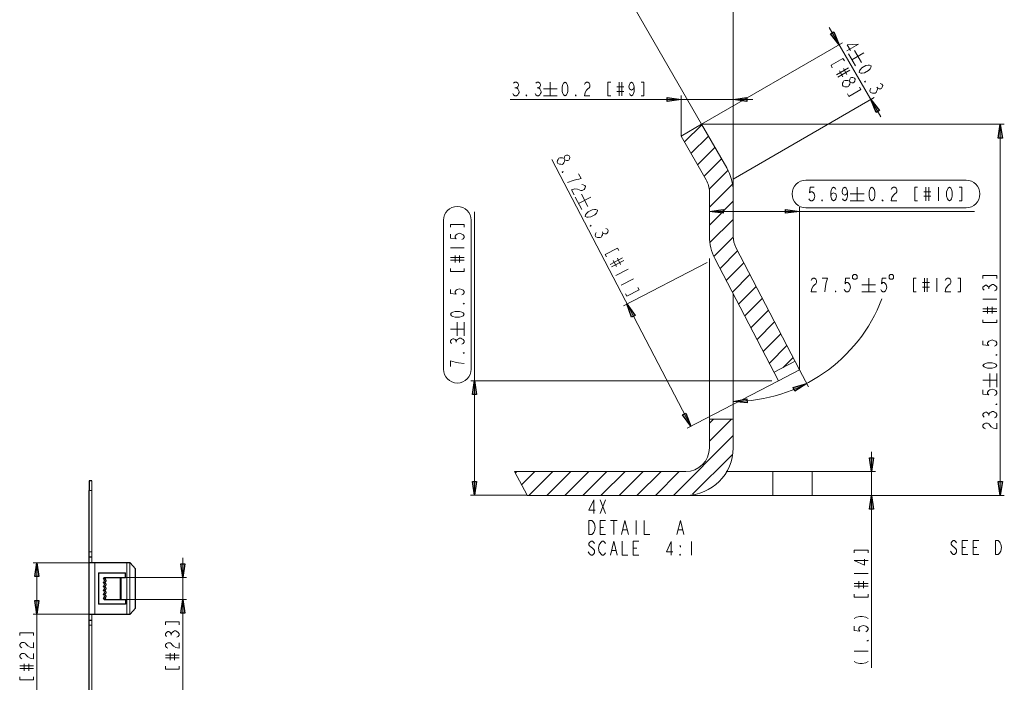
# Model space of a CAD drawing. Header units: millimetres. Extents: x 0 to 839, y 1 to 594.
# Tile 25 of 27: x 376 to 625, y 277 to 444. Entities that reach past the tile are written whole.
import ezdxf

# ---------------------------------------------------------------- set-up
doc = ezdxf.new("R2010")
doc.units = ezdxf.units.MM
doc.header["$MEASUREMENT"] = 0
doc.layers.get('0').update_dxf_attribs({"linetype": 'CONTINUOUS'})

msp = doc.modelspace()

# ---------------------------------------------------------------- hatches: boundary and pattern name
at = {"true_color": 0x000007}
for points in [[(583.044, 437.481), (580.866, 440.253), (581.724, 440.748)], [(543.147, 423.687), (539.649, 423.192), (539.649, 424.182)], [(556.314, 423.687), (559.779, 424.182), (559.779, 423.192)], [(591.03, 423.654), (593.208, 420.882), (592.35, 420.387)], [(623.7, 417.417), (624.228, 413.952), (623.205, 413.952)], [(550.308, 395.439), (553.806, 395.934), (553.806, 394.944)], [(573.045, 395.439), (569.547, 394.944), (569.547, 395.934)], [(529.518, 372.0585), (531.564, 369.1875), (530.673, 368.7255)], [(491.073, 352.7205), (491.568, 349.239), (490.5615, 349.239)], [(574.86, 352.011), (571.89, 350.097), (571.461, 350.988)], [(556.314, 347.457), (559.779, 348.117), (559.812, 347.127)], [(545.589, 341.187), (543.543, 344.058), (544.401, 344.52)], [(591.195, 329.769), (590.7, 333.267), (591.723, 333.267)], [(491.073, 323.7795), (490.5615, 327.2775), (491.568, 327.2775)], [(623.7, 323.763), (623.205, 327.261), (624.228, 327.261)], [(591.195, 323.763), (591.723, 320.298), (590.7, 320.298)], [(380.6385, 306.735), (381.15, 303.2535), (380.1435, 303.2535)], [(417.417, 302.9895), (416.9055, 306.4875), (417.912, 306.4875)], [(380.6385, 293.766), (380.1435, 297.264), (381.15, 297.264)], [(417.417, 297.5115), (417.912, 294.0135), (416.9055, 294.0135)]]:
    msp.add_hatch(color=0, dxfattribs=at).paths.add_polyline_path(points)

# ---------------------------------------------------------------- linework, layer by layer
at = {"color": 0, "linetype": 'Continuous', "lineweight": 5, "true_color": 0x000007}
for points in [[(556.314, 400.389), (556.314, 455.466), (556.314, 455.466)], [(548.328, 417.417), (530.376, 448.503), (530.376, 448.503)], [(593.538, 419.331), (580.569, 441.804), (580.569, 441.804)], [(548.328, 417.417), (583.902, 437.976), (583.902, 437.976)], [(584.958, 435.93), (587.961, 437.679), (585.09, 437.448), (585.882, 436.062)], [(585.387, 435.171), (587.136, 432.168), (587.136, 432.168)], [(589.281, 435.435), (586.245, 433.686), (586.245, 433.686)], [(586.905, 436.062), (588.654, 433.026), (588.654, 433.026)], [(584.364, 433.455), (584.001, 434.049), (580.998, 432.3), (581.328, 431.706)], [(585.42, 431.64), (582.384, 429.891), (582.384, 429.891)], [(585.75, 431.046), (582.747, 429.297), (582.747, 429.297)], [(583.143, 430.947), (584.001, 429.429), (584.001, 429.429)], [(584.133, 431.508), (585.024, 429.99), (585.024, 429.99)], [(585.651, 428.34), (585.717, 428.802), (585.882, 429.099), (586.146, 429.231), (586.476, 429.231), (586.905, 429.066), (587.07, 428.769), (587.004, 428.307), (586.839, 428.01), (586.575, 427.878), (586.245, 427.878), (585.816, 428.043)], [(593.406, 427.68), (593.835, 427.515), (594.033, 427.218), (593.934, 426.756), (593.769, 426.459), (593.538, 426.327), (593.175, 426.327), (592.779, 426.492), (592.68, 426.03), (592.515, 425.733), (592.35, 425.436), (592.119, 425.304), (591.756, 425.304), (591.426, 425.304), (590.997, 425.469), (590.832, 425.766), (590.898, 426.195), (591.063, 426.492)], [(585.189, 425.073), (585.519, 424.446), (588.555, 426.195), (588.192, 426.789)], [(592.581, 426.789), (592.779, 426.492), (592.779, 426.492)], [(500.049, 423.687), (561.297, 423.687), (561.297, 423.687)], [(543.147, 414.447), (543.147, 424.677), (543.147, 424.677)], [(556.314, 403.59), (591.888, 424.149), (591.888, 424.149)], [(548.328, 417.417), (624.723, 417.417), (624.723, 417.417)], [(623.7, 323.763), (623.7, 417.417), (623.7, 417.417)], [(548.394, 417.318), (544.005, 412.962), (544.005, 412.962)], [(550.044, 414.447), (545.655, 410.058), (545.655, 410.058)], [(551.694, 411.576), (547.338, 407.187), (547.338, 407.187)], [(545.589, 341.187), (510.543, 408.507), (510.543, 408.507)], [(553.377, 408.672), (548.988, 404.283), (548.988, 404.283)], [(554.994, 405.768), (550.275, 401.016), (550.275, 401.016)], [(615.087, 403.293), (574.662, 403.293), (574.662, 403.293)], [(556.116, 402.336), (550.308, 396.528), (550.308, 396.528)], [(576.774, 401.577), (575.718, 401.577), (575.553, 400.092), (575.883, 400.389), (576.246, 400.389), (576.609, 400.092), (576.774, 399.828), (576.939, 399.234), (576.774, 398.64), (576.609, 398.376), (576.246, 398.079), (575.883, 398.079), (575.553, 398.376), (575.388, 398.64)], [(580.965, 399.234), (581.13, 399.828), (581.658, 400.092), (582.186, 399.828), (582.351, 399.234), (582.186, 398.64), (582.021, 398.376), (581.658, 398.079), (581.328, 398.376), (581.13, 398.64), (580.965, 399.234), (580.965, 400.389), (581.13, 400.983), (581.328, 401.28), (581.658, 401.577), (582.021, 401.28), (582.186, 400.983)], [(585.156, 400.389), (584.991, 399.828), (584.463, 399.531), (583.935, 399.828), (583.77, 400.389), (583.935, 400.983), (584.1, 401.28), (584.463, 401.577), (584.793, 401.28), (584.991, 400.983), (585.156, 400.389), (585.156, 399.234), (584.991, 398.64), (584.793, 398.376), (584.463, 398.079), (584.1, 398.376), (583.935, 398.64)], [(587.598, 401.577), (587.598, 398.079), (587.598, 398.079)], [(596.211, 400.983), (596.376, 401.28), (596.739, 401.577), (597.069, 401.577), (597.432, 401.28), (597.597, 400.983), (597.597, 400.389), (597.432, 400.092), (597.069, 399.828), (596.739, 399.531), (596.376, 398.937), (596.211, 398.079), (597.597, 398.079)], [(602.844, 401.577), (602.151, 401.577), (602.151, 398.079), (602.844, 398.079)], [(604.428, 400.389), (606.177, 400.389), (606.177, 400.389)], [(604.956, 401.577), (604.956, 398.079), (604.956, 398.079)], [(605.649, 401.577), (605.649, 398.079), (605.649, 398.079)], [(608.091, 401.577), (608.091, 398.079), (608.091, 398.079)], [(613.338, 398.079), (614.031, 398.079), (614.031, 401.577), (613.338, 401.577)], [(556.314, 397.98), (550.308, 391.974), (550.308, 391.974)], [(585.849, 399.828), (589.347, 399.828), (589.347, 399.828)], [(585.849, 398.079), (589.347, 398.079), (589.347, 398.079)], [(604.428, 399.234), (606.177, 399.234), (606.177, 399.234)], [(550.308, 395.439), (617.166, 395.439), (617.166, 395.439)], [(573.045, 355.476), (573.045, 396.462), (573.045, 396.462)], [(574.662, 396.33), (615.087, 396.33), (615.087, 396.33)], [(556.314, 393.426), (550.44, 387.552), (550.44, 387.552)], [(556.314, 388.905), (551.463, 384.054), (551.463, 384.054)], [(557.436, 385.473), (553.014, 381.018), (553.014, 381.018)], [(549.714, 382.569), (528.627, 371.58), (528.627, 371.58)], [(558.987, 382.47), (554.565, 378.015), (554.565, 378.015)], [(560.538, 379.467), (556.116, 375.045), (556.116, 375.045)], [(575.949, 378.015), (576.147, 378.312), (576.477, 378.609), (576.84, 378.609), (577.17, 378.312), (577.368, 378.015), (577.368, 377.454), (577.17, 377.157), (576.84, 376.86), (576.477, 376.563), (576.147, 376.002), (575.949, 375.111), (577.368, 375.111)], [(579.447, 375.111), (579.645, 376.563), (579.81, 377.454), (579.975, 378.015), (580.14, 378.609), (578.754, 378.609)], [(585.75, 378.609), (584.694, 378.609), (584.529, 377.157), (584.859, 377.454), (585.222, 377.454), (585.552, 377.157), (585.75, 376.86), (585.915, 376.266), (585.75, 375.705), (585.552, 375.408), (585.222, 375.111), (584.859, 375.111), (584.529, 375.408), (584.331, 375.705)], [(590.502, 378.609), (590.502, 375.111), (590.502, 375.111)], [(594.924, 378.609), (593.901, 378.609), (593.703, 377.157), (594.066, 377.454), (594.429, 377.454), (594.759, 377.157), (594.924, 376.86), (595.122, 376.266), (594.924, 375.705), (594.759, 375.408), (594.429, 375.111), (594.066, 375.111), (593.703, 375.408), (593.538, 375.705)], [(602.514, 378.609), (601.821, 378.609), (601.821, 375.111), (602.514, 375.111)], [(604.593, 378.609), (604.593, 375.111), (604.593, 375.111)], [(605.286, 378.609), (605.286, 375.111), (605.286, 375.111)], [(607.728, 378.609), (607.728, 375.111), (607.728, 375.111)], [(609.84, 378.015), (610.005, 378.312), (610.368, 378.609), (610.698, 378.609), (611.061, 378.312), (611.226, 378.015), (611.226, 377.454), (611.061, 377.157), (610.698, 376.86), (610.368, 376.563), (610.005, 376.002), (609.84, 375.111), (611.226, 375.111)], [(612.975, 375.111), (613.668, 375.111), (613.668, 378.609), (612.975, 378.609)], [(622.842, 378.51), (622.842, 379.236), (619.344, 379.236), (619.344, 378.51)], [(562.122, 376.497), (557.667, 372.042), (557.667, 372.042)], [(588.753, 376.86), (592.251, 376.86), (592.251, 376.86)], [(604.065, 377.454), (605.814, 377.454), (605.814, 377.454)], [(604.065, 376.266), (605.814, 376.266), (605.814, 376.266)], [(619.641, 375.573), (619.344, 375.903), (619.344, 376.266), (619.641, 376.596), (619.938, 376.794), (620.235, 376.794), (620.499, 376.596), (620.796, 376.266), (621.093, 376.596), (621.39, 376.794), (621.687, 376.959), (621.984, 376.959), (622.248, 376.794), (622.545, 376.596), (622.842, 376.266), (622.842, 375.903), (622.545, 375.573), (622.248, 375.375)], [(620.796, 375.903), (620.796, 376.266), (620.796, 376.266)], [(563.673, 373.494), (559.218, 369.072), (559.218, 369.072)], [(588.753, 375.111), (592.251, 375.111), (592.251, 375.111)], [(619.344, 373.296), (622.842, 373.296), (622.842, 373.296)], [(565.224, 370.491), (560.769, 366.069), (560.769, 366.069)], [(619.344, 370.854), (622.842, 370.854), (622.842, 370.854)], [(620.499, 369.633), (620.499, 371.382), (620.499, 371.382)], [(621.687, 369.633), (621.687, 371.382), (621.687, 371.382)], [(619.344, 370.128), (622.842, 370.128), (622.842, 370.128)], [(619.344, 368.049), (619.344, 367.356), (622.842, 367.356), (622.842, 368.049)], [(566.775, 367.521), (562.353, 363.066), (562.353, 363.066)], [(568.326, 364.518), (563.904, 360.096), (563.904, 360.096)], [(619.344, 362.802), (619.344, 361.746), (620.796, 361.581), (620.499, 361.944), (620.499, 362.274), (620.796, 362.637), (621.093, 362.802), (621.687, 363), (622.248, 362.802), (622.545, 362.637), (622.842, 362.274), (622.842, 361.944), (622.545, 361.581), (622.248, 361.416)], [(569.877, 361.548), (565.455, 357.093), (565.455, 357.093)], [(571.461, 358.545), (568.953, 356.07), (568.953, 356.07)], [(573.045, 355.476), (575.322, 351.12), (575.322, 351.12)], [(619.344, 352.803), (622.842, 352.803), (622.842, 352.803)], [(621.093, 351.054), (621.093, 354.552), (621.093, 354.552)], [(622.842, 351.054), (622.842, 354.552), (622.842, 354.552)], [(566.049, 352.704), (490.083, 352.704), (490.083, 352.704)], [(567.732, 352.704), (544.698, 340.725), (544.698, 340.725)], [(619.344, 350.361), (619.344, 349.305), (620.796, 349.14), (620.499, 349.47), (620.499, 349.833), (620.796, 350.196), (621.093, 350.361), (621.687, 350.526), (622.248, 350.361), (622.545, 350.196), (622.842, 349.833), (622.842, 349.47), (622.545, 349.14), (622.248, 348.942)], [(551.364, 343.002), (550.308, 341.946), (550.308, 341.946)], [(555.918, 343.002), (550.308, 337.425), (550.308, 337.425)], [(619.641, 343.53), (619.344, 343.893), (619.344, 344.256), (619.641, 344.586), (619.938, 344.751), (620.235, 344.751), (620.499, 344.586), (620.796, 344.256), (621.093, 344.586), (621.39, 344.751), (621.687, 344.949), (621.984, 344.949), (622.248, 344.751), (622.545, 344.586), (622.842, 344.256), (622.842, 343.893), (622.545, 343.53), (622.248, 343.365)], [(620.796, 343.893), (620.796, 344.256), (620.796, 344.256)], [(619.938, 340.56), (619.641, 340.758), (619.344, 341.088), (619.344, 341.451), (619.641, 341.814), (619.938, 341.979), (620.499, 341.979), (620.796, 341.814), (621.093, 341.451), (621.39, 341.088), (621.984, 340.758), (622.842, 340.56), (622.842, 341.979)], [(556.314, 338.844), (541.233, 323.763), (541.233, 323.763)], [(556.017, 334.026), (546.051, 324.06), (546.051, 324.06)], [(591.195, 280.269), (591.195, 334.752), (591.195, 334.752)], [(542.685, 329.769), (536.679, 323.763), (536.679, 323.763)], [(556.314, 329.769), (592.218, 329.769), (592.218, 329.769)], [(566.28, 323.763), (566.28, 329.769), (566.28, 329.769)], [(544.335, 323.763), (624.723, 323.763), (624.723, 323.763)], [(542.091, 313.896), (542.982, 317.394), (543.84, 313.896)], [(542.454, 315.084), (543.51, 315.084), (543.51, 315.084)], [(540.705, 308.682), (540.705, 312.147), (539.484, 309.54), (541.068, 309.54)], [(545.754, 312.147), (545.754, 308.682), (545.754, 308.682)], [(612.678, 311.751), (612.513, 312.048), (612.183, 312.345), (611.82, 312.345), (611.457, 312.048), (611.292, 311.751), (611.292, 311.454), (611.457, 311.157), (611.82, 310.893), (612.183, 310.596), (612.513, 310.299), (612.678, 310.002), (612.678, 309.441), (612.513, 309.144), (612.183, 308.847), (611.82, 308.847), (611.457, 309.144), (611.292, 309.441), (611.127, 309.705)], [(615.483, 308.847), (614.097, 308.847), (614.097, 312.345), (615.483, 312.345)], [(614.097, 310.596), (614.955, 310.596), (614.955, 310.596)], [(618.288, 308.847), (616.869, 308.847), (616.869, 312.345), (618.288, 312.345)], [(616.869, 310.596), (617.76, 310.596), (617.76, 310.596)], [(590.337, 309.243), (590.337, 309.936), (586.839, 309.936), (586.839, 309.243)], [(590.337, 307.329), (586.839, 307.329), (589.446, 306.108), (589.446, 307.659)], [(586.839, 303.996), (590.337, 303.996), (590.337, 303.996)], [(586.839, 301.554), (590.337, 301.554), (590.337, 301.554)], [(586.839, 300.861), (590.337, 300.861), (590.337, 300.861)], [(587.994, 300.333), (587.994, 302.082), (587.994, 302.082)], [(589.182, 300.333), (589.182, 302.082), (589.182, 302.082)], [(586.839, 298.782), (586.839, 298.056), (590.337, 298.056), (590.337, 298.782)], [(586.839, 292.644), (587.433, 293.007), (588.291, 293.172), (588.885, 293.172), (589.743, 293.007), (590.337, 292.644)], [(586.839, 290.73), (586.839, 289.674), (588.291, 289.509), (587.994, 289.872), (587.994, 290.202), (588.291, 290.565), (588.588, 290.73), (589.182, 290.928), (589.743, 290.73), (590.04, 290.565), (590.337, 290.202), (590.337, 289.872), (590.04, 289.509), (589.743, 289.344)], [(586.839, 284.46), (590.337, 284.46), (590.337, 284.46)], [(586.839, 281.82), (587.433, 281.49), (588.291, 281.292), (588.885, 281.292), (589.743, 281.49), (590.337, 281.82)]]:
    msp.add_lwpolyline(points, dxfattribs=at)
at = {"color": 0, "linetype": 'Continuous', "lineweight": -2, "true_color": 0x000007}
for points in [[(583.044, 437.481), (580.866, 440.253), (581.724, 440.748)], [(543.147, 423.687), (539.649, 423.192), (539.649, 424.182)], [(556.314, 423.687), (559.779, 424.182), (559.779, 423.192)], [(591.03, 423.654), (593.208, 420.882), (592.35, 420.387)], [(623.7, 417.417), (624.228, 413.952), (623.205, 413.952)], [(550.308, 395.439), (553.806, 395.934), (553.806, 394.944)], [(573.045, 395.439), (569.547, 394.944), (569.547, 395.934)], [(529.518, 372.0585), (531.564, 369.1875), (530.673, 368.7255)], [(491.073, 352.7205), (491.568, 349.239), (490.5615, 349.239)], [(574.86, 352.011), (571.89, 350.097), (571.461, 350.988)], [(556.314, 347.457), (559.779, 348.117), (559.812, 347.127)], [(545.589, 341.187), (543.543, 344.058), (544.401, 344.52)], [(591.195, 329.769), (590.7, 333.267), (591.723, 333.267)], [(491.073, 323.7795), (490.5615, 327.2775), (491.568, 327.2775)], [(623.7, 323.763), (623.205, 327.261), (624.228, 327.261)], [(591.195, 323.763), (591.723, 320.298), (590.7, 320.298)], [(380.6385, 306.735), (381.15, 303.2535), (380.1435, 303.2535)], [(417.417, 302.9895), (416.9055, 306.4875), (417.912, 306.4875)], [(380.6385, 293.766), (380.1435, 297.264), (381.15, 297.264)], [(417.417, 297.5115), (417.912, 294.0135), (416.9055, 294.0135)]]:
    msp.add_lwpolyline(points, close=True, dxfattribs=at)
at = {"color": 0, "linetype": 'Continuous', "lineweight": 5, "true_color": 0x000007}
for points in [[(588.126, 430.452), (588.192, 430.881), (588.357, 431.178), (588.786, 431.64), (589.776, 432.234), (590.37, 432.366), (590.7, 432.366), (591.129, 432.201), (591.063, 431.739), (590.898, 431.442), (590.469, 431.013), (589.479, 430.419), (588.885, 430.287), (588.555, 430.287)], [(583.869, 427.317), (583.935, 427.779), (584.1, 428.076), (584.265, 428.373), (584.529, 428.505), (584.859, 428.505), (585.222, 428.505), (585.651, 428.34), (585.816, 428.043), (585.717, 427.581), (585.552, 427.284), (585.42, 426.987), (585.156, 426.855), (584.826, 426.855), (584.463, 426.855), (584.034, 427.02)], [(589.512, 428.043), (589.413, 428.175), (589.677, 428.34)], [(591.327, 398.079), (590.964, 398.376), (590.799, 398.64), (590.634, 399.234), (590.634, 400.389), (590.799, 400.983), (590.964, 401.28), (591.327, 401.577), (591.657, 401.28), (591.855, 400.983), (592.02, 400.389), (592.02, 399.234), (591.855, 398.64), (591.657, 398.376)], [(610.896, 398.079), (610.533, 398.376), (610.368, 398.64), (610.17, 399.234), (610.17, 400.389), (610.368, 400.983), (610.533, 401.28), (610.896, 401.577), (611.226, 401.28), (611.391, 400.983), (611.589, 400.389), (611.589, 399.234), (611.391, 398.64), (611.226, 398.376)], [(578.853, 398.079), (578.688, 398.079), (578.688, 398.376)], [(594.132, 398.079), (593.934, 398.079), (593.934, 398.376)], [(586.443, 379.203), (586.443, 378.609), (586.74, 378.312), (587.301, 378.312), (587.598, 378.609), (587.598, 379.203), (587.301, 379.467), (586.74, 379.467)], [(595.65, 379.203), (595.65, 378.609), (595.914, 378.312), (596.508, 378.312), (596.805, 378.609), (596.805, 379.203), (596.508, 379.467), (595.914, 379.467)], [(582.252, 375.111), (582.087, 375.111), (582.087, 375.408)], [(622.842, 359.304), (622.842, 359.139), (622.545, 359.139)], [(622.842, 356.532), (622.545, 356.169), (622.248, 356.004), (621.687, 355.839), (620.499, 355.839), (619.938, 356.004), (619.641, 356.169), (619.344, 356.532), (619.641, 356.862), (619.938, 357.06), (620.499, 357.225), (621.687, 357.225), (622.248, 357.06), (622.545, 356.862)], [(622.842, 346.863), (622.842, 346.698), (622.545, 346.698)], [(542.982, 310.992), (542.982, 310.695), (542.817, 310.992)], [(622.479, 312.345), (623.172, 312.345), (623.502, 312.048), (623.7, 311.751), (623.865, 311.454), (624.03, 310.596), (623.865, 309.705), (623.7, 309.441), (623.502, 309.144), (623.172, 308.847), (622.479, 308.847)], [(542.982, 308.682), (542.817, 308.682), (542.817, 308.946)], [(590.337, 287.232), (590.337, 287.067), (590.04, 287.067)]]:
    msp.add_lwpolyline(points, close=True, dxfattribs=at)
at = {"color": 0, "linetype": 'Continuous', "lineweight": 15, "true_color": 0x000007}
for points in [[(500.907, 427.779), (501.2535, 428.0595), (501.6, 428.0595), (501.9465, 427.779), (502.128, 427.482), (502.128, 427.185), (501.9465, 426.9045), (501.6, 426.6075), (501.9465, 426.327), (502.128, 426.03), (502.293, 425.733), (502.293, 425.4525), (502.128, 425.1555), (501.9465, 424.8585), (501.6, 424.578), (501.2535, 424.578), (500.907, 424.8585), (500.7255, 425.1555)], [(506.484, 427.779), (506.8305, 428.0595), (507.1935, 428.0595), (507.54, 427.779), (507.705, 427.482), (507.705, 427.185), (507.54, 426.9045), (507.1935, 426.6075), (507.54, 426.327), (507.705, 426.03), (507.8865, 425.733), (507.8865, 425.4525), (507.705, 425.1555), (507.54, 424.8585), (507.1935, 424.578), (506.8305, 424.578), (506.484, 424.8585), (506.319, 425.1555)], [(510.147, 428.0595), (510.147, 424.578), (510.147, 424.578)], [(518.7765, 427.482), (518.9415, 427.779), (519.288, 428.0595), (519.6345, 428.0595), (519.9975, 427.779), (520.1625, 427.482), (520.1625, 426.9045), (519.9975, 426.6075), (519.6345, 426.327), (519.288, 426.03), (518.9415, 425.4525), (518.7765, 424.578), (520.1625, 424.578)], [(525.4095, 428.0595), (524.7, 428.0595), (524.7, 424.578), (525.4095, 424.578)], [(527.505, 428.0595), (527.505, 424.578), (527.505, 424.578)], [(528.198, 428.0595), (528.198, 424.578), (528.198, 424.578)], [(531.3495, 426.9045), (531.168, 426.327), (530.64, 426.03), (530.112, 426.327), (529.947, 426.9045), (530.112, 427.482), (530.2935, 427.779), (530.64, 428.0595), (530.9865, 427.779), (531.168, 427.482), (531.3495, 426.9045), (531.3495, 425.733), (531.168, 425.1555), (530.9865, 424.8585), (530.64, 424.578), (530.2935, 424.8585), (530.112, 425.1555)], [(533.082, 424.578), (533.7915, 424.578), (533.7915, 428.0595), (533.082, 428.0595)], [(501.2535, 426.6075), (501.6, 426.6075), (501.6, 426.6075)], [(506.8305, 426.6075), (507.1935, 426.6075), (507.1935, 426.6075)], [(508.4145, 426.327), (511.896, 426.327), (511.896, 426.327)], [(526.977, 426.9045), (528.726, 426.9045), (528.726, 426.9045)], [(526.977, 425.733), (528.726, 425.733), (528.726, 425.733)], [(508.4145, 424.578), (511.896, 424.578), (511.896, 424.578)], [(543.147, 414.447), (548.328, 417.417), (548.328, 417.417)], [(548.328, 417.417), (554.697, 406.395), (554.697, 406.395)], [(543.147, 414.447), (549.516, 403.392), (549.516, 403.392)], [(513.678, 408.7545), (513.777, 409.2), (513.9585, 409.497), (514.2225, 409.629), (514.5525, 409.6125), (514.965, 409.431), (515.13, 409.1175), (515.031, 408.672), (514.866, 408.3915), (514.602, 408.2595), (514.2555, 408.276), (513.843, 408.4575)], [(514.536, 402.7155), (515.9055, 403.227), (516.7635, 403.4745), (517.3575, 403.59), (517.9515, 403.7055), (517.308, 404.943)], [(518.0835, 402.1875), (518.43, 402.171), (518.8425, 402.006), (519.0075, 401.6925), (518.9085, 401.247), (518.727, 400.95), (518.2155, 400.686), (517.869, 400.7025), (517.4565, 400.884), (517.044, 401.049), (516.351, 401.0985), (515.5095, 400.851), (516.153, 399.6135)], [(550.308, 400.389), (550.308, 389.103), (550.308, 389.103)], [(556.314, 400.389), (556.314, 389.103), (556.314, 389.103)], [(516.4665, 398.9865), (518.0835, 395.901), (518.0835, 395.901)], [(520.377, 399.0525), (517.275, 397.4355), (517.275, 397.4355)], [(518.0175, 399.795), (519.6345, 396.693), (519.6345, 396.693)], [(491.073, 323.7795), (491.073, 395.307), (491.073, 395.307)], [(483.2025, 393.2115), (483.2025, 355.608), (483.2025, 355.608)], [(490.1985, 355.608), (490.1985, 393.2115), (490.1985, 393.2115)], [(488.4495, 391.4625), (488.4495, 392.1555), (484.9515, 392.1555), (484.9515, 391.4625)], [(524.172, 391.1325), (524.601, 390.951), (524.7495, 390.6375), (524.667, 390.192), (524.4855, 389.9115), (524.2215, 389.7795), (523.8915, 389.796), (523.4625, 389.961), (523.3635, 389.5155), (523.1985, 389.235), (523.017, 388.938), (522.753, 388.806), (522.423, 388.839), (522.0765, 388.8555), (521.664, 389.0205), (521.499, 389.334), (521.598, 389.7795), (521.763, 390.0765)], [(523.2975, 390.2745), (523.4625, 389.961), (523.4625, 389.961)], [(484.9515, 389.7135), (484.9515, 388.674), (486.4035, 388.4925), (486.123, 388.839), (486.123, 389.1855), (486.4035, 389.532), (486.7005, 389.7135), (487.278, 389.895), (487.872, 389.7135), (488.1525, 389.532), (488.4495, 389.1855), (488.4495, 388.839), (488.1525, 388.4925), (487.872, 388.311)], [(484.9515, 386.2155), (488.4495, 386.2155), (488.4495, 386.2155)], [(527.4225, 385.5225), (527.0925, 386.1495), (523.9905, 384.5325), (524.3205, 383.922)], [(573.045, 355.476), (556.974, 386.331), (556.974, 386.331)], [(484.9515, 383.7735), (488.4495, 383.7735), (488.4495, 383.7735)], [(484.9515, 383.0805), (488.4495, 383.0805), (488.4495, 383.0805)], [(486.123, 382.5525), (486.123, 384.3015), (486.123, 384.3015)], [(487.278, 382.5525), (487.278, 384.3015), (487.278, 384.3015)], [(528.3795, 383.6745), (525.294, 382.0575), (525.294, 382.0575)], [(528.7095, 383.0475), (525.6075, 381.4305), (525.6075, 381.4305)], [(526.0695, 383.064), (526.878, 381.513), (526.878, 381.513)], [(527.109, 383.592), (527.9175, 382.041), (527.9175, 382.041)], [(550.308, 335.742), (550.308, 383.559), (550.308, 383.559)], [(567.732, 352.704), (551.661, 383.559), (551.661, 383.559)], [(484.9515, 380.985), (484.9515, 380.292), (488.4495, 380.292), (488.4495, 380.985)], [(529.8315, 380.886), (526.7295, 379.269), (526.7295, 379.269)], [(531.1185, 378.411), (528.033, 376.794), (528.033, 376.794)], [(484.9515, 375.738), (484.9515, 374.6985), (486.4035, 374.517), (486.123, 374.88), (486.123, 375.2265), (486.4035, 375.573), (486.7005, 375.738), (487.278, 375.9195), (487.872, 375.738), (488.1525, 375.573), (488.4495, 375.2265), (488.4495, 374.88), (488.1525, 374.517), (487.872, 374.352)], [(529.155, 374.616), (529.485, 374.0055), (532.5705, 375.6225), (532.257, 376.233)], [(556.314, 374.682), (556.314, 335.742), (556.314, 335.742)], [(484.9515, 365.739), (488.4495, 365.739), (488.4495, 365.739)], [(486.7005, 363.99), (486.7005, 367.488), (486.7005, 367.488)], [(488.4495, 363.99), (488.4495, 367.488), (488.4495, 367.488)], [(485.2485, 362.0595), (484.9515, 362.4225), (484.9515, 362.769), (485.2485, 363.1155), (485.5455, 363.297), (485.826, 363.297), (486.123, 363.1155), (486.4035, 362.769), (486.7005, 363.1155), (486.9975, 363.297), (487.278, 363.462), (487.575, 363.462), (487.872, 363.297), (488.1525, 363.1155), (488.4495, 362.769), (488.4495, 362.4225), (488.1525, 362.0595), (487.872, 361.8945)], [(486.4035, 362.4225), (486.4035, 362.769), (486.4035, 362.769)], [(488.4495, 357.0105), (486.9975, 357.1755), (486.123, 357.357), (485.5455, 357.522), (484.9515, 357.7035), (484.9515, 356.301)], [(566.643, 354.849), (571.923, 357.621), (571.923, 357.621)], [(573.045, 355.476), (567.732, 352.704), (567.732, 352.704)], [(556.314, 343.002), (550.308, 343.002), (550.308, 343.002)], [(501.138, 329.769), (544.335, 329.769), (544.335, 329.769)], [(501.138, 329.769), (504.3225, 323.7795), (504.3225, 323.7795)], [(501.732, 329.769), (501.336, 329.373), (501.336, 329.373)], [(506.286, 329.769), (502.92, 326.403), (502.92, 326.403)], [(510.8235, 329.769), (504.8505, 323.7795), (504.8505, 323.7795)], [(515.3775, 329.769), (509.388, 323.7795), (509.388, 323.7795)], [(519.9315, 329.769), (513.942, 323.7795), (513.942, 323.7795)], [(524.469, 329.769), (518.4795, 323.7795), (518.4795, 323.7795)], [(529.023, 329.769), (523.0335, 323.7795), (523.0335, 323.7795)], [(533.5605, 329.769), (527.5875, 323.7795), (527.5875, 323.7795)], [(538.1145, 329.769), (532.125, 323.7795), (532.125, 323.7795)], [(554.565, 329.769), (576.246, 329.769), (576.246, 329.769)], [(576.246, 323.763), (576.246, 329.769), (576.246, 329.769)], [(504.3225, 323.7795), (490.0665, 323.7795), (490.0665, 323.7795)], [(504.339, 323.763), (544.335, 323.763), (544.335, 323.763)], [(576.246, 323.763), (544.335, 323.763), (544.335, 323.763)], [(521.136, 319.143), (521.136, 322.641), (519.915, 320.0175), (521.4825, 320.0175)], [(522.72, 322.641), (524.106, 319.143), (524.106, 319.143)], [(522.72, 319.143), (524.106, 322.641), (524.106, 322.641)], [(524.106, 313.9125), (522.72, 313.9125), (522.72, 317.4105), (524.106, 317.4105)], [(522.72, 315.6615), (523.578, 315.6615), (523.578, 315.6615)], [(525.327, 317.4105), (527.076, 317.4105), (527.076, 317.4105)], [(526.2015, 317.4105), (526.2015, 313.9125), (526.2015, 313.9125)], [(528.132, 313.9125), (529.0065, 317.4105), (529.8645, 313.9125)], [(531.795, 317.4105), (531.795, 313.9125), (531.795, 313.9125)], [(533.8905, 317.4105), (533.8905, 313.9125), (535.293, 313.9125)], [(528.4785, 315.084), (529.518, 315.084), (529.518, 315.084)], [(521.3175, 311.586), (521.136, 311.8665), (520.7895, 312.1635), (520.443, 312.1635), (520.0965, 311.8665), (519.915, 311.586), (519.915, 311.289), (520.0965, 311.0085), (520.443, 310.7115), (520.7895, 310.4145), (521.136, 310.134), (521.3175, 309.837), (521.3175, 309.2595), (521.136, 308.9625), (520.7895, 308.6655), (520.443, 308.6655), (520.0965, 308.9625), (519.915, 309.2595), (519.75, 309.54)], [(524.106, 309.2595), (523.941, 308.9625), (523.578, 308.6655), (523.2315, 308.6655), (522.885, 308.9625), (522.72, 309.2595), (522.5385, 309.54), (522.357, 310.4145), (522.5385, 311.289), (522.72, 311.586), (522.885, 311.8665), (523.2315, 312.1635), (523.578, 312.1635), (523.941, 311.8665), (524.106, 311.586)], [(525.327, 308.6655), (526.2015, 312.1635), (527.076, 308.6655)], [(528.297, 312.1635), (528.297, 308.6655), (529.6995, 308.6655)], [(532.488, 308.6655), (531.102, 308.6655), (531.102, 312.1635), (532.488, 312.1635)], [(525.6735, 309.837), (526.7295, 309.837), (526.7295, 309.837)], [(531.102, 310.4145), (531.96, 310.4145), (531.96, 310.4145)], [(393.7725, 306.735), (379.6485, 306.735), (379.6485, 306.735)], [(380.6385, 306.735), (380.6385, 255.3375), (380.6385, 255.3375)], [(417.417, 258.0435), (417.417, 307.989), (417.417, 307.989)], [(402.996, 302.9895), (418.407, 302.9895), (418.407, 302.9895)], [(402.996, 297.5115), (418.407, 297.5115), (418.407, 297.5115)], [(393.7725, 293.766), (379.6485, 293.766), (379.6485, 293.766)], [(416.5425, 291.1095), (416.5425, 291.8025), (413.0445, 291.8025), (413.0445, 291.1095)], [(379.7805, 288.4035), (379.7805, 289.0965), (376.2825, 289.0965), (376.2825, 288.4035)], [(413.3415, 288.1395), (413.0445, 288.486), (413.0445, 288.8325), (413.3415, 289.179), (413.622, 289.3605), (413.919, 289.3605), (414.216, 289.179), (414.4965, 288.8325), (414.7935, 289.179), (415.0905, 289.3605), (415.371, 289.5255), (415.668, 289.5255), (415.965, 289.3605), (416.2455, 289.179), (416.5425, 288.8325), (416.5425, 288.486), (416.2455, 288.1395), (415.965, 287.958)], [(414.4965, 288.486), (414.4965, 288.8325), (414.4965, 288.8325)], [(376.86, 285.252), (376.5795, 285.4335), (376.2825, 285.78), (376.2825, 286.1265), (376.5795, 286.473), (376.86, 286.6545), (377.4375, 286.6545), (377.7345, 286.473), (378.0315, 286.1265), (378.312, 285.78), (378.906, 285.4335), (379.7805, 285.252), (379.7805, 286.6545)], [(413.622, 285.1695), (413.3415, 285.3345), (413.0445, 285.6975), (413.0445, 286.044), (413.3415, 286.3905), (413.622, 286.5555), (414.216, 286.5555), (414.4965, 286.3905), (414.7935, 286.044), (415.0905, 285.6975), (415.668, 285.3345), (416.5425, 285.1695), (416.5425, 286.5555)], [(376.86, 282.4635), (376.5795, 282.645), (376.2825, 282.9915), (376.2825, 283.338), (376.5795, 283.6845), (376.86, 283.866), (377.4375, 283.866), (377.7345, 283.6845), (378.0315, 283.338), (378.312, 282.9915), (378.906, 282.645), (379.7805, 282.4635), (379.7805, 283.866)], [(413.0445, 283.4205), (416.5425, 283.4205), (416.5425, 283.4205)], [(414.216, 282.1995), (414.216, 283.9485), (414.216, 283.9485)], [(415.371, 282.1995), (415.371, 283.9485), (415.371, 283.9485)], [(377.4375, 279.4935), (377.4375, 281.2425), (377.4375, 281.2425)], [(378.609, 279.4935), (378.609, 281.2425), (378.609, 281.2425)], [(413.0445, 282.7275), (416.5425, 282.7275), (416.5425, 282.7275)], [(376.2825, 280.7145), (379.7805, 280.7145), (379.7805, 280.7145)], [(376.2825, 280.0215), (379.7805, 280.0215), (379.7805, 280.0215)], [(413.0445, 280.632), (413.0445, 279.9225), (416.5425, 279.9225), (416.5425, 280.632)], [(376.2825, 277.926), (376.2825, 277.233), (379.7805, 277.233), (379.7805, 277.926)]]:
    msp.add_lwpolyline(points, dxfattribs=at)
for points in [[(513.876, 424.578), (513.5295, 424.8585), (513.348, 425.1555), (513.183, 425.733), (513.183, 426.9045), (513.348, 427.482), (513.5295, 427.779), (513.876, 428.0595), (514.2225, 427.779), (514.404, 427.482), (514.5855, 426.9045), (514.5855, 425.733), (514.404, 425.1555), (514.2225, 424.8585)], [(504.2235, 424.578), (504.042, 424.578), (504.042, 424.8585)], [(516.681, 424.578), (516.4995, 424.578), (516.4995, 424.8585)], [(511.8795, 407.814), (511.9785, 408.2595), (512.1435, 408.5565), (512.325, 408.837), (512.589, 408.969), (512.919, 408.9525), (513.2655, 408.936), (513.678, 408.7545), (513.843, 408.4575), (513.744, 408.012), (513.5625, 407.715), (513.3975, 407.4345), (513.1335, 407.286), (512.787, 407.319), (512.457, 407.3355), (512.0445, 407.517)], [(513.249, 405.1905), (513.1665, 405.339), (513.4305, 405.471)], [(518.991, 394.1355), (519.09, 394.581), (519.2715, 394.878), (519.7005, 395.2905), (520.74, 395.835), (521.334, 395.9505), (521.6805, 395.934), (522.093, 395.7525), (521.994, 395.307), (521.8125, 395.01), (521.3835, 394.5975), (520.3605, 394.053), (519.75, 393.9375), (519.42, 393.9705)], [(520.2945, 391.6605), (520.212, 391.809), (520.4595, 391.9575)], [(488.4495, 372.2565), (488.4495, 372.075), (488.1525, 372.075)], [(488.4495, 369.4515), (488.1525, 369.105), (487.872, 368.94), (487.278, 368.7585), (486.123, 368.7585), (485.5455, 368.94), (485.2485, 369.105), (484.9515, 369.4515), (485.2485, 369.8145), (485.5455, 369.9795), (486.123, 370.161), (487.278, 370.161), (487.872, 369.9795), (488.1525, 369.8145)], [(488.4495, 359.799), (488.4495, 359.6175), (488.1525, 359.6175)], [(519.915, 317.4105), (520.6245, 317.4105), (520.971, 317.1135), (521.136, 316.8165), (521.3175, 316.536), (521.4825, 315.6615), (521.3175, 314.787), (521.136, 314.49), (520.971, 314.2095), (520.6245, 313.9125), (519.915, 313.9125)]]:
    msp.add_lwpolyline(points, close=True, dxfattribs=at)
at = {"color": 0, "linetype": 'Continuous', "lineweight": 30, "true_color": 0x000007}
for points in [[(393.7725, 327.4425), (393.7725, 324.951), (393.7725, 324.951)], [(394.515, 327.4425), (393.7725, 327.4425), (393.7725, 327.4425)], [(393.7725, 308.2365), (393.7725, 324.951), (393.7725, 324.951)], [(393.7725, 292.2645), (393.7725, 308.2365), (393.7725, 308.2365)], [(393.7725, 308.2365), (394.515, 308.2365), (394.515, 308.2365)], [(404.1675, 306.735), (393.7725, 306.735), (393.7725, 306.735)], [(404.1675, 306.735), (405.471, 305.2335), (405.471, 305.2335)], [(396.165, 304.2435), (396.165, 296.2575), (396.165, 296.2575)], [(396.165, 304.2435), (402.996, 304.2435), (402.996, 304.2435)], [(402.996, 302.9895), (402.996, 304.2435), (402.996, 304.2435)], [(405.471, 295.2675), (405.471, 305.2335), (405.471, 305.2335)], [(397.7325, 302.709), (397.386, 302.709), (397.386, 302.709)], [(397.7325, 301.785), (397.386, 301.785), (397.386, 301.785)], [(397.7325, 301.7025), (397.386, 301.7025), (397.386, 301.7025)], [(397.7325, 300.795), (397.386, 300.795), (397.386, 300.795)], [(397.7325, 300.7125), (397.386, 300.7125), (397.386, 300.7125)], [(397.6335, 302.9895), (402.996, 302.9895), (402.996, 302.9895)], [(397.98, 302.9895), (397.7325, 302.709), (397.7325, 302.709)], [(397.7325, 302.709), (397.815, 302.643), (397.8975, 302.5605), (397.947, 302.4615), (397.98, 302.3625), (397.9965, 302.247), (397.98, 302.1315), (397.947, 302.0325), (397.8975, 301.9335), (397.815, 301.851), (397.7325, 301.785)], [(397.7325, 301.785), (397.7325, 301.7025), (397.7325, 301.7025)], [(397.7325, 301.7025), (397.815, 301.653), (397.8975, 301.5705), (397.947, 301.4715), (397.98, 301.356), (397.9965, 301.257), (397.98, 301.1415), (397.947, 301.026), (397.8975, 300.927), (397.815, 300.8445), (397.7325, 300.795)], [(397.7325, 300.795), (397.7325, 300.7125), (397.7325, 300.7125)], [(397.7325, 300.7125), (397.815, 300.6465), (397.8975, 300.564), (397.947, 300.465), (397.98, 300.366), (397.9965, 300.2505), (397.98, 300.135), (397.947, 300.036), (397.8975, 299.937), (397.815, 299.8545), (397.7325, 299.7885)], [(397.7325, 299.7885), (397.386, 299.7885), (397.386, 299.7885)], [(397.7325, 299.706), (397.386, 299.706), (397.386, 299.706)], [(397.7325, 298.7985), (397.386, 298.7985), (397.386, 298.7985)], [(397.7325, 298.716), (397.386, 298.716), (397.386, 298.716)], [(397.7325, 299.7885), (397.7325, 299.706), (397.7325, 299.706)], [(397.7325, 299.706), (397.815, 299.6565), (397.8975, 299.574), (397.947, 299.475), (397.98, 299.3595), (397.9965, 299.2605), (397.98, 299.145), (397.947, 299.0295), (397.8975, 298.9305), (397.815, 298.8645), (397.7325, 298.7985)], [(397.7325, 298.7985), (397.7325, 298.716), (397.7325, 298.716)], [(397.7325, 298.716), (397.815, 298.65), (397.8975, 298.5675), (397.947, 298.485), (397.98, 298.3695), (397.9965, 298.254), (397.98, 298.1385), (397.947, 298.0395), (397.8975, 297.9405), (397.815, 297.858), (397.7325, 297.792)], [(402.996, 296.2575), (396.165, 296.2575), (396.165, 296.2575)], [(397.7325, 297.792), (397.386, 297.792), (397.386, 297.792)], [(397.6335, 297.5115), (402.996, 297.5115), (402.996, 297.5115)], [(397.7325, 297.792), (397.98, 297.5115), (397.98, 297.5115)], [(402.996, 297.5115), (402.996, 296.2575), (402.996, 296.2575)], [(393.7725, 293.766), (404.1675, 293.766), (404.1675, 293.766)], [(405.471, 295.2675), (404.1675, 293.766), (404.1675, 293.766)], [(393.7725, 123.1395), (393.7725, 292.2645), (393.7725, 292.2645)], [(393.7725, 292.2645), (394.515, 292.2645), (394.515, 292.2645)]]:
    msp.add_lwpolyline(points, dxfattribs=at)
at = {"color": 0, "linetype": 'Continuous', "lineweight": 20, "true_color": 0x000007}
for points in [[(394.515, 327.4425), (394.515, 324.951), (394.515, 324.951)], [(394.515, 324.951), (394.515, 308.2365), (394.515, 308.2365)], [(394.515, 306.735), (394.515, 308.2365), (394.515, 308.2365)], [(397.6335, 302.9895), (397.386, 302.709), (397.386, 302.709)], [(397.386, 302.709), (397.4025, 302.6925), (397.4355, 302.676), (397.452, 302.6595), (397.4685, 302.643), (397.485, 302.6265), (397.518, 302.61), (397.5345, 302.5935), (397.551, 302.5605), (397.5675, 302.544), (397.584, 302.5275)], [(397.5345, 301.917), (397.518, 301.9005), (397.5015, 301.884), (397.5015, 301.8675), (397.485, 301.851), (397.4685, 301.851), (397.452, 301.8345), (397.4355, 301.818), (397.419, 301.8015), (397.4025, 301.8015), (397.386, 301.785)], [(397.386, 301.785), (397.386, 301.7025), (397.386, 301.7025)], [(397.386, 301.7025), (397.4025, 301.7025), (397.4355, 301.686), (397.452, 301.6695), (397.4685, 301.653), (397.485, 301.6365), (397.518, 301.6035), (397.5345, 301.587), (397.551, 301.5705), (397.5675, 301.554), (397.584, 301.521)], [(397.5345, 300.9105), (397.518, 300.894), (397.5015, 300.8775), (397.5015, 300.8775), (397.485, 300.861), (397.4685, 300.8445), (397.452, 300.828), (397.4355, 300.828), (397.419, 300.8115), (397.4025, 300.795), (397.386, 300.795)], [(397.386, 300.795), (397.386, 300.7125), (397.386, 300.7125)], [(397.386, 300.7125), (397.4025, 300.696), (397.4355, 300.6795), (397.452, 300.663), (397.4685, 300.6465), (397.485, 300.63), (397.518, 300.6135), (397.5345, 300.597), (397.551, 300.564), (397.5675, 300.5475), (397.584, 300.531)], [(397.65, 302.247), (397.65, 302.214), (397.65, 302.181), (397.6335, 302.148), (397.6335, 302.0985), (397.617, 302.0655), (397.6005, 302.0325), (397.584, 301.9995), (397.5675, 301.9665), (397.551, 301.9335), (397.5345, 301.917)], [(397.65, 301.257), (397.65, 301.2075), (397.65, 301.1745), (397.6335, 301.1415), (397.6335, 301.1085), (397.617, 301.0755), (397.6005, 301.0425), (397.584, 301.0095), (397.5675, 300.9765), (397.551, 300.9435), (397.5345, 300.9105)], [(397.584, 302.5275), (397.584, 302.4945), (397.6005, 302.478), (397.617, 302.445), (397.617, 302.412), (397.6335, 302.3955), (397.6335, 302.3625), (397.6335, 302.3295), (397.65, 302.2965), (397.65, 302.28), (397.65, 302.247)], [(397.584, 301.521), (397.584, 301.5045), (397.6005, 301.4715), (397.617, 301.4385), (397.617, 301.422), (397.6335, 301.389), (397.6335, 301.356), (397.6335, 301.3395), (397.65, 301.3065), (397.65, 301.2735), (397.65, 301.257)], [(397.5345, 299.9205), (397.518, 299.904), (397.5015, 299.8875), (397.5015, 299.871), (397.485, 299.8545), (397.4685, 299.8545), (397.452, 299.838), (397.4355, 299.8215), (397.419, 299.8215), (397.4025, 299.805), (397.386, 299.7885)], [(397.386, 299.7885), (397.386, 299.706), (397.386, 299.706)], [(397.386, 299.706), (397.4025, 299.706), (397.4355, 299.6895), (397.452, 299.673), (397.4685, 299.6565), (397.485, 299.64), (397.518, 299.607), (397.5345, 299.5905), (397.551, 299.574), (397.5675, 299.5575), (397.584, 299.5245)], [(397.5345, 298.914), (397.518, 298.8975), (397.5015, 298.8975), (397.5015, 298.881), (397.485, 298.8645), (397.4685, 298.848), (397.452, 298.8315), (397.4355, 298.8315), (397.419, 298.815), (397.4025, 298.7985), (397.386, 298.7985)], [(397.386, 298.7985), (397.386, 298.716), (397.386, 298.716)], [(397.386, 298.716), (397.4025, 298.6995), (397.4355, 298.683), (397.452, 298.6665), (397.4685, 298.65), (397.485, 298.6335), (397.518, 298.617), (397.5345, 298.6005), (397.551, 298.5675), (397.5675, 298.551), (397.584, 298.5345)], [(397.65, 300.2505), (397.65, 300.2175), (397.65, 300.1845), (397.6335, 300.1515), (397.6335, 300.102), (397.617, 300.069), (397.6005, 300.036), (397.584, 300.003), (397.5675, 299.97), (397.551, 299.9535), (397.5345, 299.9205)], [(397.65, 299.2605), (397.65, 299.211), (397.65, 299.178), (397.6335, 299.145), (397.6335, 299.112), (397.617, 299.079), (397.6005, 299.046), (397.584, 299.013), (397.5675, 298.98), (397.551, 298.947), (397.5345, 298.914)], [(397.65, 298.254), (397.65, 298.221), (397.65, 298.2045), (397.6335, 298.1715), (397.6335, 298.1385), (397.6335, 298.1055), (397.617, 298.0725), (397.6005, 298.056), (397.6005, 298.023), (397.584, 297.99), (397.5675, 297.9735)], [(397.584, 300.531), (397.584, 300.498), (397.6005, 300.4815), (397.617, 300.4485), (397.617, 300.4155), (397.6335, 300.399), (397.6335, 300.366), (397.6335, 300.333), (397.65, 300.3165), (397.65, 300.2835), (397.65, 300.2505)], [(397.584, 299.5245), (397.584, 299.508), (397.6005, 299.475), (397.617, 299.4585), (397.617, 299.4255), (397.6335, 299.3925), (397.6335, 299.376), (397.6335, 299.343), (397.65, 299.31), (397.65, 299.277), (397.65, 299.2605)], [(397.584, 298.5345), (397.584, 298.5015), (397.6005, 298.485), (397.617, 298.452), (397.617, 298.419), (397.6335, 298.4025), (397.6335, 298.3695), (397.6335, 298.3365), (397.65, 298.32), (397.65, 298.287), (397.65, 298.254)], [(397.5675, 297.9735), (397.551, 297.9405), (397.5345, 297.924), (397.518, 297.9075), (397.5015, 297.891), (397.485, 297.8745), (397.4685, 297.858), (397.452, 297.8415), (397.419, 297.825), (397.4025, 297.8085), (397.386, 297.792)], [(397.386, 297.792), (397.6335, 297.5115), (397.6335, 297.5115)], [(394.515, 293.766), (394.515, 292.2645), (394.515, 292.2645)], [(394.515, 292.2645), (394.515, 123.1395), (394.515, 123.1395)]]:
    msp.add_lwpolyline(points, dxfattribs=at)
at = {"color": 0, "linetype": 'Continuous', "lineweight": 9, "true_color": 0x000007}
for points in [[(394.515, 324.951), (393.7725, 324.951), (393.7725, 324.951)], [(393.7725, 309.474), (394.515, 309.474), (394.515, 309.474)], [(395.2575, 306.735), (395.2575, 293.766), (395.2575, 293.766)], [(403.3425, 306.735), (403.3425, 293.766), (403.3425, 293.766)], [(404.085, 306.735), (404.085, 293.766), (404.085, 293.766)], [(401.5935, 297.5115), (401.5935, 302.9895), (401.5935, 302.9895)], [(401.9235, 297.5115), (401.9235, 302.9895), (401.9235, 302.9895)], [(393.7725, 291.027), (394.515, 291.027), (394.515, 291.027)]]:
    msp.add_lwpolyline(points, dxfattribs=at)
at = {"color": 0, "linetype": 'Continuous', "lineweight": 15, "true_color": 0x000007}
for points in [[(556.314, 400.389), (556.314, 402.501), (555.753, 404.547), (554.697, 406.395)], [(550.308, 400.389), (550.308, 401.445), (550.044, 402.468), (549.516, 403.392)], [(486.7005, 396.693), (484.77, 396.693), (483.2025, 395.142), (483.2025, 393.2115)], [(490.1985, 393.2115), (490.1985, 395.142), (488.631, 396.693), (486.7005, 396.693)], [(550.308, 389.103), (550.308, 387.189), (550.77, 385.275), (551.661, 383.559)], [(556.314, 389.103), (556.314, 388.146), (556.545, 387.189), (556.974, 386.331)], [(483.2025, 355.608), (483.2025, 353.6775), (484.77, 352.11), (486.7005, 352.11)], [(486.7005, 352.11), (488.631, 352.11), (490.1985, 353.6775), (490.1985, 355.608)], [(544.335, 323.763), (550.935, 323.763), (556.314, 329.142), (556.314, 335.742)], [(544.335, 329.769), (547.635, 329.769), (550.308, 332.442), (550.308, 335.742)]]:
    msp.add_open_spline(points, degree=3, dxfattribs=at)
at = {"color": 0, "linetype": 'Continuous', "lineweight": 5, "true_color": 0x000007}
for points in [[(574.662, 403.293), (572.748, 403.293), (571.197, 401.742), (571.197, 399.828)], [(615.087, 403.293), (617.001, 403.293), (618.552, 401.742), (618.552, 399.828)], [(571.197, 399.828), (571.197, 397.881), (572.748, 396.33), (574.662, 396.33)], [(618.552, 399.828), (618.552, 397.881), (617.001, 396.33), (615.087, 396.33)], [(556.314, 347.457), (572.979, 347.457), (587.928, 357.786), (593.835, 373.362)]]:
    msp.add_open_spline(points, degree=3, dxfattribs=at)

doc.saveas('drawing.dxf')
